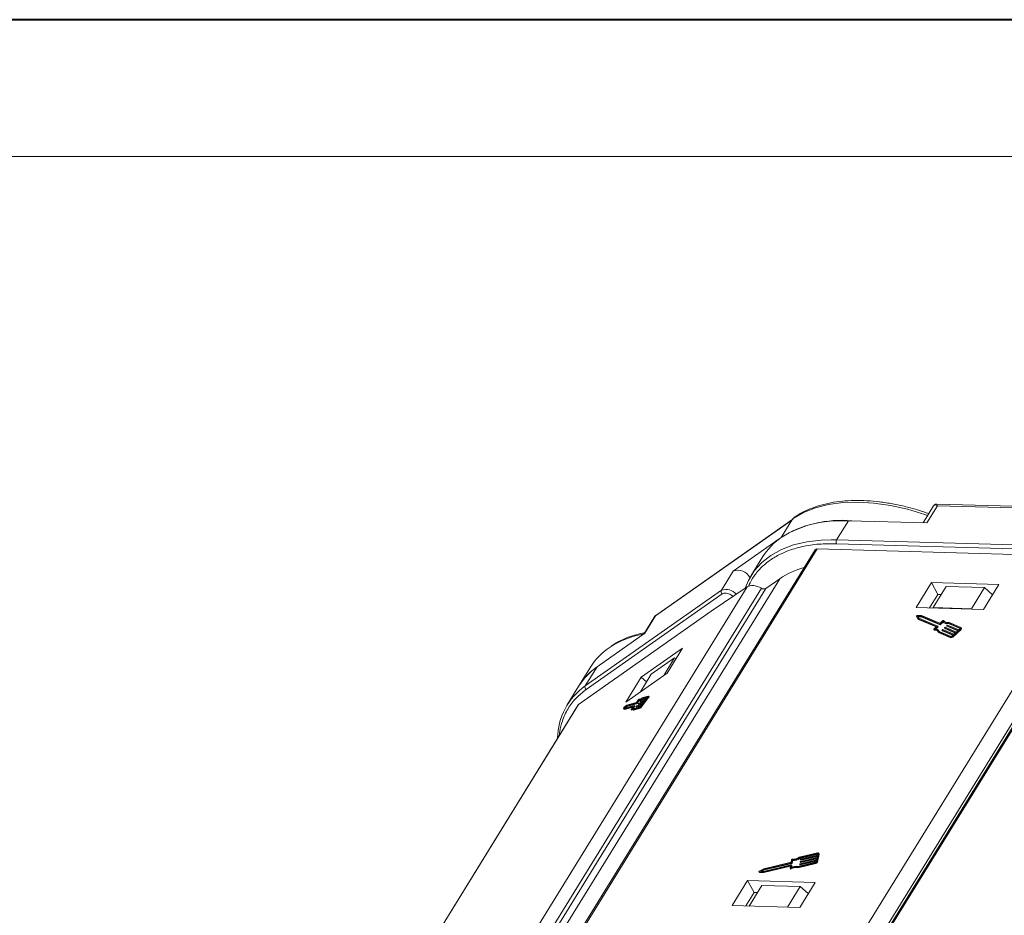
# Model space of a CAD drawing. Header units: millimetres. Extents: x 4144 to 5605, y 218 to 1251.
# Tile 30 of 45: x 4971 to 5097, y 1137 to 1251. Entities that reach past the tile are written whole.
import ezdxf

# ---------------------------------------------------------------- set-up
doc = ezdxf.new("R2010")
doc.units = ezdxf.units.MM

msp = doc.modelspace()

# ---------------------------------------------------------------- linework, layer by layer
at = {"color": 7, "lineweight": 40}
msp.add_line((5604.637, 1250.523), (4143.81, 1250.523), dxfattribs=at)
at = {"color": 7, "lineweight": 13}
msp.add_line((5587.246, 1233.132), (4230.764, 1233.132), dxfattribs=at)
at = {"color": 7, "linetype": 'Continuous', "lineweight": 15}
for p, q in [((5087.538, 1188.688), (5086.214, 1186.54)), ((5086.687, 1186.526), (5088.036, 1188.716)), ((5116.561, 1188.101), (5087.96, 1188.923)), ((5088.036, 1188.716), (5116.356, 1187.901)), ((5052.209, 1174.696), (5069.519, 1186.871)), ((5069.664, 1187.018), (5052.236, 1174.761)), ((5069.519, 1186.871), (5068.177, 1184.692)), ((5069.707, 1187.098), (5069.519, 1186.871)), ((5069.87, 1187.258), (5069.698, 1187.096)), ((5075.23, 1184.38), (5076.73, 1186.812)), ((5076.73, 1186.812), (5086.687, 1186.526)), ((5067.908, 1184.497), (5062.084, 1180.401)), ((5075.23, 1184.38), (5074.524, 1184.389)), ((5103.55, 1183.566), (5075.23, 1184.38)), ((5072.513, 1183.104), (5042.986, 1135.207)), ((5043.186, 1135.219), (5072.772, 1183.213)), ((5072.772, 1183.213), (5100.326, 1182.42)), ((5075.216, 1183.885), (5103.536, 1183.071)), ((5065.861, 1182.267), (5064.361, 1179.834)), ((5107.874, 1182.017), (5078.108, 1133.732)), ((5110.79, 1182.004), (5081.263, 1134.106)), ((5081.463, 1134.119), (5111.049, 1182.112)), ((5062.084, 1180.401), (5060.584, 1177.968)), ((5080.881, 1134.077), (5109.83, 1181.037)), ((5040.518, 1134.861), (5067.994, 1179.432)), ((5067.994, 1179.432), (5066.213, 1178.179)), ((5063.848, 1178.402), (5035.497, 1132.413)), ((5038.599, 1134.287), (5065.682, 1178.221)), ((5066.213, 1178.179), (5039.309, 1134.537)), ((5060.584, 1177.968), (5043.274, 1165.794)), ((5059.278, 1175.292), (5063.848, 1178.402)), ((5087.281, 1178.933), (5085.331, 1175.771)), ((5095.85, 1178.687), (5087.281, 1178.933)), ((5087.281, 1178.933), (5088.095, 1177.424)), ((5089.153, 1178.434), (5087.504, 1175.758)), ((5094.009, 1178.294), (5089.153, 1178.434)), ((5092.36, 1175.618), (5094.009, 1178.294)), ((5093.901, 1175.525), (5095.85, 1178.687)), ((5094.009, 1178.294), (5095.046, 1177.383)), ((5043.388, 1165.331), (5060.698, 1177.506)), ((5088.095, 1177.424), (5087.045, 1175.722)), ((5088.523, 1177.412), (5088.095, 1177.424)), ((5042.436, 1163.447), (5059.278, 1175.292)), ((5085.331, 1175.771), (5093.901, 1175.525)), ((5087.504, 1175.758), (5087.5, 1175.709)), ((5092.36, 1175.618), (5087.504, 1175.758)), ((5092.418, 1175.567), (5092.36, 1175.618)), ((5052.131, 1174.648), (5050.723, 1172.363)), ((5050.86, 1172.507), (5052.209, 1174.696)), ((5052.209, 1174.696), (5052.155, 1174.632)), ((5052.239, 1174.757), (5052.209, 1174.696)), ((5085.39, 1174.666), (5085.43, 1174.59)), ((5085.39, 1174.665), (5085.592, 1174.337)), ((5085.431, 1174.589), (5085.39, 1174.665)), ((5085.43, 1174.59), (5085.431, 1174.589)), ((5085.431, 1174.589), (5085.633, 1174.262)), ((5086.028, 1174.749), (5085.47, 1174.74)), ((5085.957, 1174.66), (5085.547, 1174.653)), ((5085.547, 1174.653), (5085.695, 1174.413)), ((5085.592, 1174.337), (5087.932, 1173.353)), ((5085.633, 1174.262), (5085.592, 1174.337)), ((5085.593, 1174.578), (5085.998, 1174.584)), ((5085.633, 1174.262), (5087.889, 1173.313)), ((5085.695, 1174.413), (5088.078, 1173.41)), ((5088.34, 1173.657), (5085.957, 1174.66)), ((5085.998, 1174.584), (5085.957, 1174.66)), ((5085.998, 1174.584), (5088.38, 1173.582)), ((5088.348, 1173.773), (5086.028, 1174.749)), ((5088.718, 1173.988), (5088.381, 1173.67)), ((5088.705, 1174.083), (5088.389, 1173.785)), ((5088.759, 1173.912), (5088.718, 1173.988)), ((5088.806, 1174.086), (5088.8, 1174.097)), ((5088.8, 1174.096), (5088.806, 1174.087)), ((5087.578, 1172.988), (5087.619, 1172.912)), ((5087.932, 1173.353), (5087.595, 1173.035)), ((5087.653, 1172.898), (5087.612, 1172.974)), ((5088.076, 1173.382), (5087.739, 1173.063)), ((5087.85, 1173.054), (5088.117, 1173.306)), ((5088.117, 1173.306), (5088.076, 1173.382)), ((5088.125, 1173.33), (5088.085, 1173.405)), ((5088.269, 1172.751), (5088.228, 1172.826)), ((5088.262, 1172.738), (5089.806, 1172.089)), ((5088.38, 1173.582), (5088.34, 1173.657)), ((5088.422, 1173.594), (5088.381, 1173.67)), ((5088.422, 1173.594), (5088.759, 1173.912)), ((5088.623, 1172.887), (5088.664, 1172.811)), ((5090.063, 1172.278), (5088.629, 1172.881)), ((5088.67, 1172.806), (5088.629, 1172.881)), ((5088.631, 1172.91), (5088.675, 1172.951)), ((5088.67, 1172.806), (5090.02, 1172.238)), ((5088.716, 1172.964), (5090.15, 1172.361)), ((5088.928, 1173.175), (5088.969, 1173.099)), ((5090.368, 1172.566), (5088.934, 1173.169)), ((5088.975, 1173.094), (5088.934, 1173.169)), ((5088.936, 1173.198), (5088.98, 1173.239)), ((5088.975, 1173.094), (5090.325, 1172.526)), ((5089.021, 1173.252), (5090.455, 1172.649)), ((5089.233, 1173.463), (5089.274, 1173.388)), ((5090.673, 1172.855), (5089.239, 1173.458)), ((5089.28, 1173.382), (5089.239, 1173.458)), ((5089.241, 1173.486), (5089.285, 1173.528)), ((5089.28, 1173.382), (5090.63, 1172.814)), ((5089.326, 1173.54), (5090.76, 1172.937)), ((5090.938, 1173.159), (5089.395, 1173.809)), ((5089.435, 1173.733), (5089.395, 1173.809)), ((5089.435, 1173.733), (5090.935, 1173.102)), ((5091.026, 1173.242), (5089.457, 1173.901)), ((5089.968, 1172.08), (5091.013, 1173.068)), ((5090.008, 1172.005), (5091.054, 1172.993)), ((5090.455, 1172.649), (5090.673, 1172.855)), ((5090.76, 1172.937), (5090.934, 1173.102)), ((5090.953, 1173.132), (5090.938, 1173.159)), ((5091.013, 1173.068), (5091.054, 1172.993)), ((5091.104, 1173.134), (5091.063, 1173.209)), ((5044.774, 1168.227), (5050.86, 1172.507)), ((5088.15, 1172.667), (5089.718, 1172.007)), ((5088.191, 1172.591), (5088.15, 1172.667)), ((5088.191, 1172.591), (5089.759, 1171.931)), ((5089.718, 1172.007), (5089.759, 1171.931)), ((5089.889, 1172.114), (5090.063, 1172.278)), ((5090.008, 1172.005), (5089.968, 1172.08)), ((5090.15, 1172.361), (5090.368, 1172.566)), ((5055.633, 1170.578), (5050.395, 1166.894)), ((5053.683, 1167.416), (5055.633, 1170.578)), ((5054.642, 1169.366), (5051.674, 1167.278)), ((5053.253, 1167.113), (5054.642, 1169.366)), ((5054.642, 1169.366), (5054.835, 1169.284)), ((5043.939, 1168.186), (5042.484, 1165.826)), ((5043.274, 1165.794), (5044.774, 1168.227)), ((5048.445, 1163.732), (5053.683, 1167.416)), ((5050.395, 1166.894), (5048.445, 1163.732)), ((5051.674, 1167.278), (5050.285, 1165.026)), ((5050.395, 1166.894), (5051.083, 1166.321)), ((5042.479, 1165.816), (5040.979, 1163.383)), ((5050.047, 1164), (5049.764, 1163.619)), ((5050.061, 1164.063), (5049.796, 1163.706)), ((5049.843, 1163.553), (5050.124, 1163.932)), ((5050.057, 1163.988), (5050.136, 1163.922)), ((5050.172, 1164.077), (5050.122, 1164.118)), ((5050.123, 1164.116), (5050.171, 1164.076)), ((5050.988, 1164.063), (5050.244, 1163.852)), ((5050.317, 1163.951), (5051.061, 1164.162)), ((5050.323, 1163.786), (5050.905, 1163.951)), ((5050.37, 1163.186), (5051.249, 1164.371)), ((5051.224, 1164.403), (5050.423, 1164.176)), ((5050.502, 1164.11), (5050.423, 1164.176)), ((5050.449, 1163.12), (5051.328, 1164.305)), ((5051.297, 1164.501), (5050.483, 1164.271)), ((5050.502, 1164.11), (5051.162, 1164.297)), ((5050.805, 1163.816), (5050.988, 1164.063)), ((5051.061, 1164.162), (5051.208, 1164.359)), ((5051.229, 1164.398), (5051.224, 1164.403)), ((5051.249, 1164.371), (5051.328, 1164.305)), ((5051.389, 1164.434), (5051.31, 1164.5)), ((5042.382, 1163.389), (5014.049, 1117.429)), ((5014.083, 1117.453), (5042.436, 1163.447)), ((5048.15, 1162.989), (5048.197, 1162.844)), ((5048.197, 1162.844), (5049.412, 1163.188)), ((5048.276, 1162.778), (5048.197, 1162.844)), ((5048.564, 1163.337), (5048.217, 1163.08)), ((5048.499, 1163.241), (5048.244, 1163.052)), ((5048.244, 1163.052), (5048.279, 1162.945)), ((5048.323, 1162.986), (5048.244, 1163.052)), ((5048.276, 1162.778), (5049.329, 1163.076)), ((5048.279, 1162.945), (5049.516, 1163.295)), ((5048.323, 1162.986), (5048.578, 1163.175)), ((5048.332, 1162.96), (5048.323, 1162.986)), ((5049.735, 1163.591), (5048.499, 1163.241)), ((5048.578, 1163.175), (5048.499, 1163.241)), ((5049.767, 1163.678), (5048.564, 1163.337)), ((5048.578, 1163.175), (5049.814, 1163.525)), ((5049.108, 1162.762), (5049.187, 1162.697)), ((5049.204, 1162.704), (5049.125, 1162.769)), ((5049.412, 1163.188), (5049.128, 1162.806)), ((5049.508, 1163.273), (5049.224, 1162.892)), ((5049.385, 1162.79), (5050.199, 1163.02)), ((5049.464, 1162.724), (5049.385, 1162.79)), ((5049.42, 1162.983), (5049.587, 1163.207)), ((5049.529, 1162.909), (5049.454, 1162.972)), ((5049.464, 1162.724), (5050.278, 1162.955)), ((5049.471, 1162.892), (5050.272, 1163.119)), ((5049.587, 1163.207), (5049.508, 1163.273)), ((5049.597, 1163.229), (5049.518, 1163.295)), ((5049.729, 1163.161), (5049.808, 1163.095)), ((5050.476, 1163.372), (5049.732, 1163.161)), ((5049.811, 1163.095), (5049.732, 1163.161)), ((5049.814, 1163.525), (5049.735, 1163.591)), ((5049.74, 1163.183), (5049.776, 1163.232)), ((5049.843, 1163.553), (5049.764, 1163.619)), ((5049.805, 1163.26), (5050.549, 1163.47)), ((5049.811, 1163.095), (5050.393, 1163.26)), ((5049.986, 1163.507), (5050.065, 1163.441)), ((5050.732, 1163.717), (5049.988, 1163.507)), ((5050.067, 1163.441), (5049.988, 1163.507)), ((5049.996, 1163.528), (5050.033, 1163.578)), ((5050.061, 1163.605), (5050.805, 1163.816)), ((5050.067, 1163.441), (5050.649, 1163.606)), ((5050.199, 1163.02), (5050.278, 1162.955)), ((5050.242, 1163.852), (5050.321, 1163.786)), ((5050.323, 1163.786), (5050.244, 1163.852)), ((5050.252, 1163.874), (5050.289, 1163.923)), ((5050.329, 1163.174), (5050.476, 1163.372)), ((5050.449, 1163.12), (5050.37, 1163.186)), ((5050.549, 1163.47), (5050.732, 1163.717)), ((5072.802, 1144.565), (5070.489, 1144.017)), ((5070.509, 1143.941), (5072.786, 1144.48)), ((5070.509, 1143.941), (5070.55, 1143.866)), ((5070.55, 1143.866), (5072.827, 1144.405)), ((5072.751, 1143.988), (5070.636, 1143.487)), ((5070.675, 1143.698), (5072.79, 1144.199)), ((5072.805, 1144.283), (5070.691, 1143.782)), ((5070.716, 1143.623), (5072.773, 1144.11)), ((5072.79, 1144.199), (5072.751, 1143.988)), ((5072.766, 1143.467), (5072.953, 1144.48)), ((5072.827, 1144.405), (5072.786, 1144.48)), ((5072.836, 1144.452), (5072.805, 1144.283)), ((5072.806, 1143.392), (5072.994, 1144.404)), ((5072.987, 1144.454), (5072.947, 1144.529)), ((5072.953, 1144.48), (5072.994, 1144.404)), ((5065.918, 1142.127), (5069.339, 1142.938)), ((5069.471, 1143.05), (5065.957, 1142.217)), ((5065.959, 1142.052), (5069.352, 1142.856)), ((5069.446, 1143.366), (5065.996, 1142.549)), ((5066.004, 1142.47), (5069.518, 1143.303)), ((5066.045, 1142.395), (5069.559, 1143.227)), ((5069.364, 1142.923), (5069.308, 1142.618)), ((5069.36, 1142.899), (5069.339, 1142.938)), ((5069.436, 1142.709), (5069.497, 1143.035)), ((5069.507, 1143.693), (5069.446, 1143.366)), ((5069.536, 1142.968), (5069.495, 1143.044)), ((5069.496, 1142.737), (5069.537, 1142.96)), ((5069.497, 1143.035), (5069.537, 1142.96)), ((5069.518, 1143.303), (5069.559, 1143.227)), ((5069.551, 1143.331), (5069.612, 1143.657)), ((5069.592, 1143.255), (5069.551, 1143.331)), ((5069.592, 1143.255), (5069.652, 1143.581)), ((5069.612, 1143.657), (5069.652, 1143.581)), ((5070.254, 1142.751), (5072.567, 1143.299)), ((5070.295, 1142.676), (5070.254, 1142.751)), ((5070.295, 1142.676), (5072.608, 1143.224)), ((5072.583, 1143.384), (5070.306, 1142.844)), ((5070.549, 1143.164), (5070.541, 1143.122)), ((5070.542, 1143.113), (5070.583, 1143.038)), ((5070.566, 1143.107), (5072.68, 1143.608)), ((5070.566, 1143.107), (5070.607, 1143.032)), ((5072.696, 1143.693), (5070.582, 1143.192)), ((5070.603, 1143.459), (5070.596, 1143.417)), ((5070.597, 1143.409), (5070.637, 1143.333)), ((5070.607, 1143.032), (5072.664, 1143.519)), ((5070.621, 1143.403), (5072.735, 1143.904)), ((5070.621, 1143.403), (5070.662, 1143.327)), ((5070.658, 1143.754), (5070.65, 1143.712)), ((5070.651, 1143.704), (5070.692, 1143.629)), ((5070.662, 1143.327), (5072.718, 1143.815)), ((5070.675, 1143.698), (5070.716, 1143.623)), ((5072.567, 1143.299), (5072.608, 1143.224)), ((5072.68, 1143.608), (5072.649, 1143.44)), ((5072.735, 1143.904), (5072.696, 1143.693)), ((5072.806, 1143.392), (5072.766, 1143.467)), ((5065.364, 1142.18), (5065.405, 1142.105)), ((5065.39, 1142.166), (5065.918, 1142.127)), ((5065.431, 1142.091), (5065.39, 1142.166)), ((5065.996, 1142.549), (5065.404, 1142.244)), ((5065.431, 1142.091), (5065.959, 1142.052)), ((5065.569, 1142.246), (5066.004, 1142.47)), ((5065.957, 1142.217), (5065.569, 1142.246)), ((5065.733, 1142.234), (5066.045, 1142.395)), ((5065.959, 1142.052), (5065.918, 1142.127)), ((5066.004, 1142.47), (5066.045, 1142.395)), ((5069.31, 1142.602), (5069.351, 1142.526)), ((5069.425, 1142.524), (5069.384, 1142.6)), ((5063.917, 1141.034), (5061.968, 1137.871)), ((5072.487, 1140.787), (5063.917, 1141.034)), ((5063.917, 1141.034), (5064.731, 1139.525)), ((5065.73, 1140.437), (5064.11, 1137.81)), ((5065.73, 1140.437), (5070.586, 1140.297)), ((5068.966, 1137.67), (5070.586, 1140.297)), ((5070.537, 1137.625), (5072.487, 1140.787)), ((5070.586, 1140.297), (5071.623, 1139.386)), ((5063.682, 1137.822), (5064.731, 1139.525)), ((5064.731, 1139.525), (5065.16, 1139.512)), ((5061.968, 1137.871), (5070.537, 1137.625))]:
    msp.add_line(p, q, dxfattribs=at)
at = {"color": 7, "linetype": 'Continuous', "lineweight": 15, "flags": 128}
for points in [[(5086.796, 1187.485), (5086.43, 1187.611), (5084.231, 1188.268), (5082.066, 1188.752), (5079.958, 1189.058), (5077.929, 1189.182), (5076.001, 1189.123), (5074.197, 1188.881), (5072.534, 1188.46), (5071.032, 1187.863), (5069.707, 1187.098)], [(5076.73, 1186.812), (5074.779, 1186.778), (5072.95, 1186.559), (5071.261, 1186.158), (5069.732, 1185.579), (5068.379, 1184.83), (5067.217, 1183.918), (5066.259, 1182.852), (5065.861, 1182.267)], [(5069.707, 1187.098), (5069.701, 1187.098), (5069.698, 1187.096), (5069.697, 1187.092), (5069.698, 1187.088)], [(5074.524, 1184.389), (5073.28, 1184.345), (5071.45, 1184.126), (5069.761, 1183.725), (5068.232, 1183.147), (5066.879, 1182.397), (5065.718, 1181.485), (5064.76, 1180.42), (5064.016, 1179.213), (5063.61, 1178.24)], [(5085.39, 1174.665), (5085.387, 1174.675), (5085.389, 1174.687), (5085.395, 1174.7), (5085.406, 1174.713), (5085.42, 1174.724), (5085.437, 1174.733), (5085.454, 1174.738), (5085.47, 1174.74)], [(5088.705, 1174.083), (5088.717, 1174.093), (5088.731, 1174.101), (5088.745, 1174.107), (5088.76, 1174.11), (5088.774, 1174.111), (5088.785, 1174.109), (5088.794, 1174.104), (5088.8, 1174.096)], [(5087.612, 1172.974), (5087.599, 1172.974), (5087.588, 1172.978), (5087.581, 1172.984), (5087.576, 1172.992), (5087.576, 1173.002), (5087.579, 1173.013), (5087.585, 1173.024), (5087.595, 1173.035)], [(5088.078, 1173.41), (5088.082, 1173.408), (5088.084, 1173.406), (5088.086, 1173.402), (5088.086, 1173.399), (5088.085, 1173.394), (5088.083, 1173.39), (5088.08, 1173.386), (5088.076, 1173.382)], [(5088.279, 1172.731), (5088.278, 1172.732), (5088.269, 1172.751)], [(5088.629, 1172.881), (5088.626, 1172.883), (5088.623, 1172.886), (5088.622, 1172.889), (5088.622, 1172.893), (5088.623, 1172.897), (5088.624, 1172.902), (5088.627, 1172.906), (5088.631, 1172.91)], [(5088.934, 1173.169), (5088.931, 1173.171), (5088.928, 1173.174), (5088.927, 1173.177), (5088.927, 1173.181), (5088.928, 1173.185), (5088.929, 1173.19), (5088.932, 1173.194), (5088.936, 1173.198)], [(5089.239, 1173.458), (5089.236, 1173.46), (5089.233, 1173.462), (5089.232, 1173.466), (5089.232, 1173.469), (5089.233, 1173.474), (5089.234, 1173.478), (5089.237, 1173.482), (5089.241, 1173.486)], [(5090.934, 1173.102), (5090.942, 1173.11), (5090.948, 1173.119), (5090.952, 1173.127), (5090.954, 1173.136), (5090.953, 1173.143), (5090.95, 1173.15), (5090.945, 1173.155), (5090.938, 1173.159)], [(5091.026, 1173.242), (5091.046, 1173.23), (5091.061, 1173.213), (5091.069, 1173.193), (5091.071, 1173.17), (5091.066, 1173.145), (5091.054, 1173.119), (5091.037, 1173.093), (5091.013, 1173.068)], [(5050.423, 1164.176), (5050.351, 1164.117), (5050.285, 1164.067), (5050.225, 1164.028), (5050.173, 1164), (5050.128, 1163.983), (5050.092, 1163.977), (5050.065, 1163.983), (5050.047, 1164)], [(5050.061, 1164.063), (5050.071, 1164.076), (5050.081, 1164.088), (5050.092, 1164.098), (5050.102, 1164.107), (5050.11, 1164.114), (5050.117, 1164.118), (5050.121, 1164.118), (5050.123, 1164.116)], [(5050.483, 1164.271), (5050.41, 1164.209), (5050.343, 1164.158), (5050.283, 1164.119), (5050.231, 1164.092), (5050.189, 1164.078), (5050.156, 1164.078), (5050.134, 1164.09), (5050.123, 1164.116)], [(5050.136, 1163.922), (5050.144, 1163.917), (5050.171, 1163.911), (5050.207, 1163.917), (5050.252, 1163.934), (5050.305, 1163.962), (5050.364, 1164.001), (5050.43, 1164.051), (5050.502, 1164.11)], [(5051.208, 1164.359), (5051.215, 1164.369), (5051.22, 1164.377), (5051.225, 1164.385), (5051.228, 1164.392), (5051.229, 1164.397), (5051.229, 1164.401), (5051.227, 1164.403), (5051.224, 1164.403)], [(5051.297, 1164.501), (5051.307, 1164.502), (5051.312, 1164.497), (5051.313, 1164.486), (5051.309, 1164.47), (5051.3, 1164.45), (5051.286, 1164.426), (5051.269, 1164.399), (5051.249, 1164.371)], [(5051.328, 1164.305), (5051.348, 1164.333), (5051.365, 1164.36), (5051.379, 1164.384), (5051.388, 1164.404), (5051.392, 1164.42), (5051.392, 1164.431), (5051.389, 1164.434)], [(5042.436, 1163.447), (5042.39, 1163.402), (5042.382, 1163.389)], [(5049.125, 1162.769), (5049.117, 1162.764), (5049.111, 1162.762), (5049.108, 1162.763), (5049.107, 1162.767), (5049.109, 1162.773), (5049.113, 1162.783), (5049.12, 1162.794), (5049.128, 1162.806)], [(5049.125, 1162.769), (5049.189, 1162.816), (5049.247, 1162.851), (5049.295, 1162.874), (5049.334, 1162.883), (5049.363, 1162.879), (5049.381, 1162.862), (5049.389, 1162.832), (5049.385, 1162.79)], [(5049.224, 1162.892), (5049.284, 1162.931), (5049.337, 1162.959), (5049.382, 1162.977), (5049.418, 1162.983), (5049.446, 1162.977), (5049.464, 1162.96), (5049.472, 1162.931), (5049.471, 1162.892)], [(5049.516, 1163.295), (5049.517, 1163.295), (5049.518, 1163.294), (5049.518, 1163.292), (5049.517, 1163.29), (5049.516, 1163.286), (5049.514, 1163.282), (5049.511, 1163.278), (5049.508, 1163.273)], [(5049.587, 1163.207), (5049.59, 1163.212), (5049.593, 1163.217), (5049.595, 1163.221), (5049.597, 1163.224), (5049.597, 1163.227), (5049.597, 1163.228), (5049.597, 1163.229)], [(5049.732, 1163.161), (5049.73, 1163.161), (5049.729, 1163.162), (5049.729, 1163.164), (5049.73, 1163.166), (5049.731, 1163.17), (5049.733, 1163.174), (5049.736, 1163.178), (5049.74, 1163.183)], [(5049.808, 1163.095), (5049.809, 1163.095), (5049.811, 1163.095)], [(5049.988, 1163.507), (5049.986, 1163.507), (5049.985, 1163.507), (5049.985, 1163.509), (5049.986, 1163.512), (5049.987, 1163.515), (5049.99, 1163.519), (5049.993, 1163.524), (5049.996, 1163.528)], [(5050.065, 1163.441), (5050.065, 1163.441), (5050.067, 1163.441)], [(5050.244, 1163.852), (5050.243, 1163.852), (5050.242, 1163.853), (5050.242, 1163.855), (5050.242, 1163.857), (5050.244, 1163.861), (5050.246, 1163.865), (5050.249, 1163.869), (5050.252, 1163.874)], [(5050.321, 1163.786), (5050.322, 1163.786), (5050.323, 1163.786)], [(5072.786, 1144.48), (5072.797, 1144.482), (5072.808, 1144.483), (5072.817, 1144.481), (5072.825, 1144.478), (5072.831, 1144.473), (5072.835, 1144.467), (5072.837, 1144.46), (5072.836, 1144.452)], [(5072.802, 1144.565), (5072.835, 1144.571), (5072.867, 1144.571), (5072.895, 1144.567), (5072.918, 1144.557), (5072.937, 1144.543), (5072.949, 1144.525), (5072.954, 1144.504), (5072.953, 1144.48)], [(5069.339, 1142.938), (5069.345, 1142.939), (5069.35, 1142.939), (5069.355, 1142.938), (5069.359, 1142.936), (5069.362, 1142.934), (5069.364, 1142.931), (5069.364, 1142.927), (5069.364, 1142.923)], [(5069.497, 1143.035), (5069.497, 1143.039), (5069.496, 1143.043), (5069.494, 1143.046), (5069.491, 1143.048), (5069.487, 1143.05), (5069.482, 1143.051), (5069.477, 1143.051), (5069.471, 1143.05)], [(5070.541, 1143.122), (5070.541, 1143.118), (5070.542, 1143.114), (5070.544, 1143.111), (5070.547, 1143.109), (5070.551, 1143.107), (5070.555, 1143.106), (5070.561, 1143.106), (5070.566, 1143.107)], [(5070.596, 1143.417), (5070.595, 1143.413), (5070.596, 1143.409), (5070.598, 1143.406), (5070.601, 1143.404), (5070.605, 1143.402), (5070.61, 1143.402), (5070.615, 1143.402), (5070.621, 1143.403)], [(5070.65, 1143.712), (5070.65, 1143.708), (5070.651, 1143.705), (5070.653, 1143.702), (5070.656, 1143.699), (5070.66, 1143.698), (5070.665, 1143.697), (5070.67, 1143.697), (5070.675, 1143.698)], [(5065.39, 1142.166), (5065.377, 1142.169), (5065.367, 1142.176), (5065.362, 1142.185), (5065.362, 1142.197), (5065.366, 1142.21), (5065.376, 1142.222), (5065.389, 1142.234), (5065.404, 1142.244)], [(5069.384, 1142.6), (5069.37, 1142.593), (5069.355, 1142.589), (5069.341, 1142.588), (5069.328, 1142.589), (5069.318, 1142.593), (5069.311, 1142.599), (5069.308, 1142.608), (5069.308, 1142.618)], [(5069.351, 1142.526), (5069.352, 1142.524), (5069.359, 1142.518), (5069.369, 1142.513), (5069.382, 1142.512), (5069.396, 1142.514), (5069.41, 1142.518), (5069.425, 1142.524)]]:
    msp.add_lwpolyline(points, dxfattribs=at)
at = {"color": 7, "linetype": 'Continuous', "lineweight": 15}
for centre, radius, start, end in [((5075.87, 1172.142), 14.715, 84.97362, 121.55231), ((5075.701, 1184.119), 0.538, 150.95613, 205.74517), ((5072.737, 1182.933), 0.282, 82.73307, 142.65777), ((5062.668, 1178.719), 1.781, 29.4306, 109.15058), ((5073.572, 1171.229), 9.92, 104.3304, 124.21521), ((5060.923, 1177.806), 0.376, 154.44472, 233.16064), ((5061.156, 1176.335), 1.731, 40.6771, 109.28066), ((5065.985, 1178.677), 0.548, 236.46199, 294.58192), ((5089.21, 1174.477), 0.693, 224.85727, 285.46591), ((5089.265, 1174.458), 0.588, 217.86047, 289.03364), ((5087.713, 1172.526), 0.459, 17.87163, 102.66726), ((5087.647, 1172.931), 0.0337, 214.61981, 280.50709), ((5087.731, 1172.357), 0.547, 42.50939, 98.19588), ((5087.794, 1172.569), 0.497, 19.88446, 96.34019), ((5088.105, 1173.323), 0.021, 304.18773, 16.79947), ((5088.35, 1173.7), 0.0436, 256.65876, 316.22204), ((5088.358, 1173.815), 0.0436, 256.65876, 316.22204), ((5088.39, 1173.624), 0.0436, 256.65876, 316.22204), ((5088.674, 1172.817), 0.0121, 209.18743, 249.41863), ((5088.706, 1172.921), 0.0436, 76.65876, 136.22204), ((5089.25, 1174.402), 0.693, 224.85727, 285.46591), ((5088.979, 1173.105), 0.0121, 209.18743, 249.41863), ((5089.011, 1173.209), 0.0436, 76.65876, 136.22204), ((5089.284, 1173.393), 0.0121, 209.18743, 249.41863), ((5089.316, 1173.497), 0.0436, 76.65876, 136.22204), ((5090.983, 1173.097), 0.126, 304.18773, 16.79947), ((5052.912, 1160.562), 12.06, 100.26508, 122.403), ((5089.779, 1172.261), 0.262, 256.65876, 316.22204), ((5089.82, 1172.186), 0.262, 256.65876, 316.22204), ((5089.826, 1172.174), 0.0872, 256.65876, 316.22204), ((5050.974, 1163.792), 8.294, 123.05924, 148.01507), ((5049.513, 1161.442), 8.283, 122.71592, 148.70451), ((5049.417, 1161.509), 8.166, 124.65166, 148.17094), ((5048.037, 1159.021), 8.28, 125.11155, 179.22942), ((5043.613, 1165.632), 0.376, 154.44472, 233.16064), ((5050.364, 1163.874), 0.0893, 121.1497, 146.83771), ((5048.326, 1162.929), 0.186, 125.70683, 161.15211), ((5049.189, 1162.715), 0.0184, 263.42534, 322.20856), ((5049.587, 1162.264), 0.583, 109.96332, 131.09818), ((5049.689, 1163.668), 0.0893, 301.1497, 326.83771), ((5049.721, 1163.755), 0.0893, 301.1497, 326.83771), ((5049.851, 1163.183), 0.0893, 121.1497, 146.83771), ((5049.768, 1163.602), 0.0893, 301.1497, 326.83771), ((5050.107, 1163.529), 0.0893, 121.1497, 146.83771), ((5049.921, 1163.479), 0.536, 301.1497, 326.83771), ((5050.179, 1163.272), 0.179, 301.1497, 326.83771), ((5050, 1163.413), 0.536, 301.1497, 326.83771), ((5069.67, 1145.131), 1.383, 266.96732, 306.27921), ((5069.594, 1145.273), 1.616, 270.62184, 304.50109), ((5072.923, 1144.42), 0.0725, 347.28267, 27.51386), ((5070.008, 1141.589), 1.188, 78.0397, 121.68332), ((5070.049, 1141.514), 1.188, 78.0397, 121.68332), ((5070.063, 1141.541), 1.326, 79.41771, 118.19154), ((5069.591, 1143.661), 0.0895, 85.73675, 159.43857), ((5069.51, 1143.346), 0.0436, 280.47925, 340.04254), ((5069.525, 1142.963), 0.0121, 347.28267, 27.51386), ((5069.551, 1143.27), 0.0436, 280.47925, 340.04254), ((5069.635, 1145.197), 1.616, 270.62184, 304.50109), ((5070.59, 1143.149), 0.0436, 100.47925, 160.04254), ((5070.599, 1143.051), 0.021, 219.90183, 292.51357), ((5070.644, 1143.444), 0.0436, 100.47925, 160.04254), ((5070.653, 1143.347), 0.021, 219.90183, 292.51357), ((5070.699, 1143.74), 0.0436, 100.47925, 160.04254), ((5070.708, 1143.642), 0.021, 219.90183, 292.51357), ((5072.52, 1143.557), 0.262, 280.47925, 340.04254), ((5072.567, 1143.469), 0.0872, 280.47925, 340.04254), ((5072.56, 1143.481), 0.262, 280.47925, 340.04254), ((5065.43, 1142.121), 0.0299, 212.24433, 271.76784)]:
    msp.add_arc(centre, radius, start, end, dxfattribs=at)
msp.add_ellipse((5065.324, 1177.172), major_axis=(-1.66, 1.042), ratio=0.5550972, start_param=4.8424689, end_param=6.0446942, dxfattribs=at)
for points, knots in [([(5086.942, 1187.721), (5086.517, 1187.865), (5085.538, 1188.197), (5084.003, 1188.609), (5082.341, 1188.969), (5080.688, 1189.223), (5079.061, 1189.367), (5077.474, 1189.397), (5075.942, 1189.309), (5074.477, 1189.101), (5073.089, 1188.771), (5071.792, 1188.313), (5070.698, 1187.802), (5070.096, 1187.39), (5069.846, 1187.219)], [0, 0, 0, 0, 0.0636357, 0.146679, 0.2312931, 0.3170577, 0.4036835, 0.4909811, 0.5788415, 0.6672174, 0.7561242, 0.8456542, 0.9359858, 1, 1, 1, 1]), ([(5088.036, 1188.716), (5087.926, 1188.761), (5087.754, 1188.832), (5087.598, 1188.779), (5087.541, 1188.689), (5087.516, 1188.648)], [0, 0, 0, 0, 0.4984129, 0.772928, 1, 1, 1, 1]), ([(5087.959, 1188.923), (5087.908, 1188.92), (5087.82, 1188.915), (5087.674, 1188.848), (5087.606, 1188.772), (5087.57, 1188.731)], [0, 0, 0, 0, 0.3893829, 0.6668621, 1, 1, 1, 1]), ([(5087.96, 1188.918), (5087.959, 1188.919), (5087.959, 1188.939), (5087.977, 1188.873), (5088.016, 1188.768), (5088.036, 1188.716)], [0, 0, 0, 0, 0.0445635, 0.5218464, 1, 1, 1, 1]), ([(5069.88, 1187.265), (5069.846, 1187.24), (5069.783, 1187.195), (5069.73, 1187.128), (5069.707, 1187.098)], [0, 0, 0, 0, 0.5422179, 1, 1, 1, 1]), ([(5064.019, 1178.427), (5064.172, 1178.76), (5064.517, 1179.512), (5065.304, 1180.533), (5066.32, 1181.495), (5067.519, 1182.299), (5069.005, 1183.006), (5070.814, 1183.548), (5072.932, 1183.88), (5074.463, 1183.883), (5075.216, 1183.885)], [0, 0, 0, 0, 0.094424, 0.21340103, 0.33239686, 0.44889503, 0.5654116, 0.71443323, 0.8593966, 1, 1, 1, 1]), ([(5060.698, 1177.506), (5060.762, 1177.538), (5060.893, 1177.606), (5061.18, 1177.607), (5061.494, 1177.527), (5061.802, 1177.381), (5061.97, 1177.246), (5062.052, 1177.179)], [0, 0, 0, 0, 0.1974684, 0.4061658, 0.6148631, 0.8123315, 1, 1, 1, 1]), ([(5052.236, 1174.761), (5052.219, 1174.747), (5052.18, 1174.718), (5052.15, 1174.676), (5052.134, 1174.652)], [0, 0, 0, 0, 0.4514037, 1, 1, 1, 1]), ([(5050.855, 1172.578), (5050.471, 1172.494), (5049.616, 1172.308), (5048.404, 1171.866), (5047.36, 1171.385), (5046.803, 1171.007), (5046.6, 1170.869)], [0, 0, 0, 0, 0.2393223, 0.5331043, 0.8295166, 1, 1, 1, 1]), ([(5040.001, 1159.526), (5040.011, 1159.678), (5040.053, 1160.315), (5040.376, 1161.469), (5041.032, 1162.92), (5042.045, 1164.269), (5042.945, 1164.981), (5043.388, 1165.331)], [0, 0, 0, 0, 0.06200498, 0.26031923, 0.51395792, 0.76068934, 1, 1, 1, 1])]:
    msp.add_open_spline(points, degree=3, knots=knots, dxfattribs=at)
msp.add_open_spline([(5069.519, 1186.871), (5069.547, 1186.909), (5069.602, 1186.985), (5069.684, 1187.027), (5069.725, 1187.049)], degree=3, dxfattribs=at)

doc.saveas('drawing.dxf')
